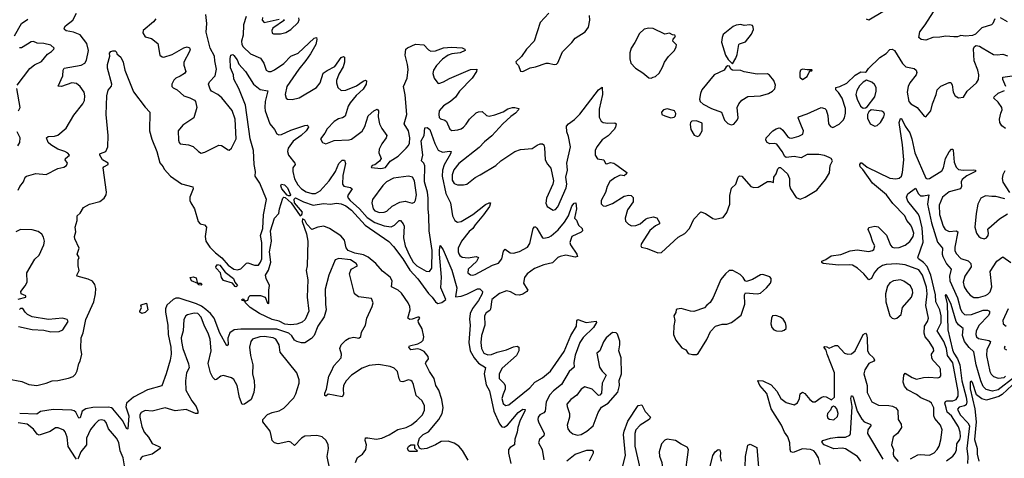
# Model space of a CAD drawing. Extents: x 1603745 to 1745082, y 385868 to 533966.
# Tile 156 of 256: x 1616477 to 1624927, y 463410 to 467179. Entities that reach past the tile are written whole.
import ezdxf

# ---------------------------------------------------------------- set-up
doc = ezdxf.new("R2010")
doc.units = 0

msp = doc.modelspace()

# ---------------------------------------------------------------- linework, layer by layer
at = {"layer": '0CON20XD'}
for points in [[(1616863.3, 466045), (1616805, 466066.5), (1616744.3, 466105), (1616722.2, 466125), (1616707.5, 466165), (1616722.5, 466175), (1616775, 466176.7), (1616804.5, 466185.5), (1616874.6, 466245.4), (1616942.2, 466357.8), (1617018.9, 466455), (1617033.6, 466485), (1617035.4, 466525), (1617029.6, 466555), (1616995, 466605.6), (1616965, 466631.2), (1616925.3, 466635.3), (1616834.4, 466604.4), (1616806.7, 466606.7), (1616846.2, 466695), (1616848.9, 466745), (1616857.5, 466762.5), (1617005, 466788.9), (1617036.1, 466803.9), (1617050.2, 466829.8), (1617067.5, 466915), (1617052.8, 466972.8), (1616995, 467048.9), (1616938.3, 467071.7), (1616875, 467083.9), (1616860.8, 467095), (1616858.6, 467105), (1616870.8, 467125), (1616933.1, 467175), (1616964.2, 467235)], [(1617646, 467185), (1617625, 467160), (1617536, 467085), (1617532.5, 467065), (1617555, 467032), (1617607, 467017), (1617663, 466973), (1617680, 466875), (1617699.5, 466859.5), (1617715, 466858), (1617785, 466880.6), (1617885, 466938.1), (1617915, 466944.2), (1617935, 466937.5), (1617939.2, 466925), (1617934.2, 466905), (1617885.5, 466814.5), (1617885, 466787.5), (1617904, 466735), (1617892, 466715), (1617853.8, 466693.8), (1617816.2, 466675), (1617800.9, 466659.1), (1617781.2, 466625), (1617781.2, 466605), (1617792.7, 466592.7), (1617828.8, 466575), (1617884.5, 466524.5), (1617937.6, 466507.6), (1617976.4, 466486.4), (1617985.8, 466475), (1617997.8, 466425), (1617972.5, 466335), (1617877.2, 466272.8), (1617836.2, 466225), (1617840.8, 466145), (1617844.2, 466124.2), (1617852.9, 466112.9), (1617924.3, 466104.3), (1617965, 466090), (1618011.2, 466045), (1618035, 466032.9), (1618065, 466039.4), (1618185, 466101.9), (1618208.3, 466098.3), (1618265, 466060), (1618275, 466057.5), (1618295.9, 466074.1), (1618334.4, 466155), (1618325.3, 466325.3), (1618299.5, 466399.5), (1618211.7, 466508.3), (1618177.4, 466537.4), (1618123.7, 466563.7), (1618111.8, 466581.8), (1618098.6, 466625), (1618106, 466645), (1618155, 466697.5), (1618166.9, 466755), (1618151.5, 466825), (1618149.1, 466865), (1618111.9, 466935), (1618077.3, 467072.7), (1618083.3, 467146.7), (1618073.9, 467223.9)], [(1621017.5, 467235), (1620944.6, 467155.4), (1620892.5, 466995), (1620826, 466925), (1620785, 466863.8), (1620735, 466817.5), (1620736.7, 466805), (1620757.5, 466785), (1620775, 466737.5), (1620795, 466732.5), (1620857.5, 466765), (1620905, 466774.5), (1620995, 466805.5), (1621016.2, 466806.2), (1621065, 466792.5), (1621084.2, 466795.8), (1621095, 466806.7), (1621135, 466902), (1621215, 466984), (1621245, 467020.8), (1621330, 467075), (1621357.5, 467115), (1621370, 467175), (1621367.1, 467215)], [(1623885, 467245.6), (1623765, 467173.8), (1623745, 467183.3)], [(1624846, 467185), (1624827.5, 467145), (1624816, 467135), (1624735, 467108.1), (1624678.8, 467055), (1624655, 467044.2), (1624595, 467037.5), (1624555, 467044), (1624525, 467032.5), (1624495, 467030), (1624425, 467038.1), (1624375, 467027.1), (1624312.5, 467025), (1624255, 467004), (1624215, 467008), (1624193.8, 467025), (1624202, 467075), (1624248.1, 467135), (1624318.6, 467245)], [(1616431.1, 467038.9), (1616491.9, 467145), (1616546.7, 467183.3)], [(1618419.3, 467205), (1618399, 467135), (1618394.2, 467045.8), (1618380.7, 466995), (1618384.3, 466965), (1618394.1, 466945), (1618458.6, 466885), (1618545, 466849.4), (1618573.1, 466805), (1618592, 466745), (1618613.4, 466733.4), (1618634.4, 466734.4), (1618665, 466747.5), (1618745, 466803.3), (1618803.1, 466865), (1618867.5, 466892.5), (1619005, 467020), (1619025, 467026.2), (1619028.1, 467008.1), (1619018.5, 466965), (1618973.8, 466885), (1618933, 466827), (1618872.9, 466755), (1618770.8, 466605), (1618754.3, 466535), (1618763.8, 466505), (1618775, 466496.2), (1618815, 466494), (1618875, 466506.2), (1619025, 466596), (1619054.4, 466635), (1619081.9, 466718.1), (1619115, 466743.1), (1619182.8, 466777.2), (1619235, 466853.3), (1619255, 466862.5), (1619265.8, 466855.8), (1619265, 466812.5), (1619253.1, 466775), (1619215, 466710), (1619196, 466655), (1619195.3, 466635), (1619206.4, 466595), (1619235, 466569.6), (1619275, 466571.8), (1619368.6, 466611.4), (1619425, 466650.8), (1619445, 466658), (1619453.6, 466653.6), (1619451.1, 466625), (1619425, 466582.5), (1619363.8, 466526.2), (1619311.8, 466465), (1619296, 466435), (1619269.1, 466350.9), (1619246.7, 466336.7), (1619212, 466328), (1619176.2, 466305), (1619115, 466241.2), (1619095, 466203.8), (1619057.5, 466155), (1619076.7, 466125), (1619102.9, 466112.9), (1619175, 466139.5), (1619305, 466146.4), (1619325, 466152.2), (1619415, 466220), (1619440.2, 466259.8), (1619466.9, 466353.1), (1619515, 466395.6), (1619545, 466411.2), (1619555.7, 466395.7), (1619552.9, 466345), (1619563.9, 466285), (1619585, 466242.9), (1619627.1, 466185), (1619623.1, 466165), (1619585, 466112), (1619563.3, 466065), (1619558.6, 466035), (1619578, 465985), (1619565, 465963.8), (1619525, 465932.5), (1619502.5, 465925), (1619492.5, 465915), (1619495, 465910), (1619575, 465900), (1619615, 465910), (1619657.4, 465962.6), (1619725, 466007.1), (1619795, 466074.4), (1619815, 466098.6), (1619822.3, 466117.7), (1619826, 466164), (1619815, 466223.8), (1619776.4, 466285), (1619799.3, 466365), (1619786.4, 466533.6), (1619770, 466605), (1619801.8, 466675), (1619810.4, 466749.6), (1619806.2, 466795), (1619785.4, 466874.6), (1619791.5, 466925), (1619805, 466936.4), (1619875, 466967.2), (1619945, 466961.8), (1619985, 466920.5), (1620005, 466909.2), (1620045, 466911.5), (1620115, 466936.8), (1620183.7, 466943.7), (1620275, 466937.5), (1620296.7, 466925), (1620298.8, 466915), (1620257.5, 466895), (1620185, 466885.9), (1620155, 466875.3), (1620105, 466838.2), (1620054.7, 466785), (1620027.2, 466745), (1620021.8, 466715), (1620035, 466677.1), (1620064.6, 466634.6), (1620075, 466631.9), (1620115, 466643.6), (1620165, 466672.5), (1620345, 466750.6), (1620400, 466755), (1620396, 466735), (1620360, 466675), (1620252.1, 466565), (1620216.7, 466513.3), (1620174, 466476), (1620115, 466438.9), (1620078.2, 466395), (1620072.7, 466365), (1620077.2, 466337.2), (1620087.3, 466327.3), (1620126.2, 466316.2), (1620140.8, 466305), (1620167.3, 466237.3), (1620185, 466228), (1620237.5, 466232.5), (1620265, 466240), (1620285, 466254), (1620310, 466280), (1620336.4, 466323.6), (1620395, 466377.1), (1620415, 466388.1), (1620445, 466389.2), (1620483.8, 466355), (1620505, 466349.4), (1620555, 466360.9), (1620625, 466387.8), (1620665, 466411.5), (1620705, 466422.9), (1620725, 466424.2), (1620760, 466415), (1620758.8, 466405), (1620731.4, 466375), (1620692.2, 466347.7), (1620624.8, 466285.2), (1620527.8, 466182.2), (1620465, 466130.8), (1620418.9, 466081.1), (1620245, 465942.9), (1620201.8, 465888.2), (1620187.3, 465845), (1620188.9, 465798.9), (1620205, 465772.2), (1620235, 465758.9), (1620285, 465758.6), (1620314.3, 465765.7), (1620385, 465821.9), (1620428, 465845), (1620563.1, 465926.9), (1620605, 465967.1), (1620725, 466046.5), (1620775, 466064.4), (1620875, 466073.1), (1620918.3, 466101.7), (1620945, 466112.5), (1620965, 466112), (1620975.8, 466105), (1620981.7, 466081.7), (1620986.9, 465975), (1621007, 465937), (1621035, 465903.8), (1621059.2, 465795), (1621052.2, 465765), (1620998.2, 465645), (1620992.1, 465602.1), (1621005, 465574.2), (1621055, 465541.2), (1621075, 465547.5), (1621095, 465572), (1621166.9, 465735), (1621172, 465765), (1621165.4, 465825), (1621179.2, 465885), (1621175, 465916.7), (1621172.5, 465945), (1621203.3, 466085), (1621187.5, 466175), (1621174, 466215), (1621171.2, 466265), (1621185.6, 466284.4), (1621239.1, 466320.9), (1621285, 466368), (1621445, 466576.7), (1621475, 466600), (1621478.9, 466535), (1621449.8, 466410.2), (1621450.5, 466340.5), (1621468.3, 466308.3), (1621485, 466294.5), (1621525, 466290), (1621583.8, 466293.8), (1621596.7, 466285), (1621590.8, 466255), (1621578.6, 466235), (1621528.3, 466181.7), (1621475, 466145.7), (1621430, 466085), (1621417.1, 466055), (1621414.4, 466015), (1621435, 465982.5), (1621491.2, 465975), (1621505, 465943.3), (1621515, 465940.8), (1621548.7, 465951.3), (1621575, 465946.9), (1621593.8, 465935), (1621676.7, 465875), (1621686.2, 465865), (1621686, 465855), (1621665, 465836.2), (1621635, 465844), (1621625, 465840), (1621585, 465820.9), (1621540.9, 465789.1), (1621518.1, 465745), (1621505.8, 465695), (1621466, 465625), (1621466.1, 465596.1), (1621485, 465580), (1621505, 465577.1), (1621565, 465600), (1621665, 465662.9), (1621705, 465672.5), (1621725, 465668.6), (1621742.1, 465652.1), (1621743.3, 465615), (1621693.5, 465545), (1621671.9, 465475), (1621677.1, 465447.1), (1621701.4, 465421.4), (1621727.6, 465407.6), (1621765, 465410.5), (1621801.2, 465425), (1621846.7, 465465), (1621865, 465474), (1621915, 465484), (1621945.7, 465475.7), (1621967.7, 465437.7), (1621967.5, 465425), (1621935, 465408.8), (1621885, 465368), (1621814.2, 465255), (1621808.8, 465235), (1621813.8, 465223.8), (1621862.7, 465212.7), (1621955, 465175.8), (1621985, 465178.8), (1622128.3, 465311.7), (1622185, 465343.3), (1622225.9, 465384.1), (1622262, 465465), (1622322.5, 465527.5), (1622362.5, 465515), (1622425, 465471.2), (1622445, 465463.8), (1622515, 465480), (1622546.8, 465523.2), (1622570.6, 465595), (1622571.7, 465668.3), (1622585, 465730), (1622622.5, 465765), (1622643.8, 465825), (1622655, 465836.7), (1622675, 465833.3), (1622752.5, 465745), (1622778.3, 465738.3), (1622815, 465740), (1622895, 465788.8), (1622919.3, 465789.3), (1622945, 465780), (1622950, 465825), (1622970, 465855), (1622983.9, 465896.1), (1622995, 465907.5), (1623005, 465907.5), (1623066.2, 465855), (1623082.5, 465815), (1623084.4, 465755)], [(1618562, 467198), (1618558.6, 467175), (1618575, 467155.8), (1618705, 467182)], [(1618741.7, 467181.7), (1618750, 467175), (1618648.8, 467105), (1618640, 467085), (1618645, 467062.5), (1618656.4, 467056.4), (1618715, 467055.8), (1618762.2, 467067.8), (1618805, 467094.3), (1618865.7, 467155), (1618876.4, 467176.4), (1618873.6, 467193.6)], [(1622595, 466800), (1622623.3, 466846.7), (1622635, 466880), (1622647.5, 466965), (1622655, 466972.5), (1622705, 466988.8), (1622758.8, 467055), (1622773.3, 467095), (1622772.5, 467115), (1622765, 467127.5), (1622744.2, 467134.2), (1622695, 467129.4), (1622665, 467136.8), (1622625, 467131.8), (1622600.2, 467119.8), (1622515, 467051.2), (1622504.4, 467025), (1622500.8, 466985), (1622534, 466875), (1622557, 466837), (1622595, 466800)], [(1624955, 467159.5), (1624895, 467194.3)], [(1621895, 466676.2), (1621915, 466684), (1621935, 466691.2), (1621965, 466720), (1621995, 466770), (1622011.2, 466815), (1622045, 466861.2), (1622095.5, 466914.5), (1622112, 466945), (1622113.6, 466963.6), (1622083.3, 466995), (1622085, 467010), (1622106.4, 467033.6), (1622100, 467045), (1622078.3, 467048.3), (1622055, 467062.5), (1622015, 467053.3), (1621915, 467102), (1621875, 467106.9), (1621835, 467098.6), (1621795, 467059.2), (1621757.4, 466982.6), (1621724.4, 466935), (1621712.9, 466895), (1621712.7, 466842.7), (1621722, 466805), (1621763, 466763), (1621825, 466721.4), (1621875, 466678.8), (1621895, 466676.2)], [(1616454.4, 466615), (1616565, 466759.2), (1616605, 466790.6), (1616665, 466820), (1616715, 466882.5), (1616750.8, 466905), (1616771.2, 466925), (1616773.8, 466935), (1616745, 466961.1), (1616685, 466974.6), (1616628.2, 466978.2), (1616595, 466990), (1616575, 466987.5), (1616542.8, 466967.2), (1616491.7, 466938.3), (1616475, 466935.6)], [(1616372, 464092), (1616495, 464069.6), (1616554.2, 464045.8), (1616625, 464037.1), (1616705, 464056.9), (1616755, 464077.3), (1616805, 464080), (1616895, 464100), (1616935, 464114.7), (1616956.1, 464133.9), (1616969.1, 464160.9), (1616984.6, 464225.4), (1616996.2, 464245), (1617011.6, 464305), (1617000.8, 464355), (1617003.1, 464445), (1617022.3, 464487.7), (1617043.5, 464603.5), (1617112.3, 464755), (1617128.4, 464825), (1617130, 464870), (1617122.9, 464905), (1617102.1, 464932.1), (1617065, 464949.6), (1616968.8, 464975), (1616968, 464985), (1616986.7, 465025), (1616978.8, 465065), (1616980, 465115), (1616986.7, 465135), (1616970, 465165), (1616988, 465215), (1616949.1, 465295), (1616947.5, 465315), (1616958.6, 465355), (1616954.2, 465395), (1616970.6, 465455), (1616971.4, 465495), (1616995, 465516.7), (1617025.6, 465564.4), (1617076.8, 465593.2), (1617165, 465615.7), (1617202, 465645), (1617219.2, 465675), (1617221.7, 465698.3), (1617192.5, 465905), (1617198.8, 465915), (1617236.2, 465935), (1617236.2, 465945), (1617187.5, 465975), (1617164, 466015), (1617163.3, 466025), (1617170.3, 466029.7), (1617215, 466047.5), (1617234.5, 466085.5), (1617236.5, 466185), (1617218, 466365), (1617225.8, 466525), (1617236.1, 466573.9), (1617263.6, 466606.4), (1617268.8, 466625), (1617231.7, 466761.7), (1617230, 466795), (1617250, 466865), (1617248.3, 466891.7), (1617260, 466905), (1617275, 466910), (1617295, 466910), (1617308.3, 466898.3), (1617310, 466885), (1617345, 466857.5), (1617365.6, 466815), (1617378.8, 466745), (1617455, 466557.5), (1617555, 466426.2), (1617593.3, 466385), (1617590, 466225), (1617611.2, 466151.2), (1617652.5, 466047.5), (1617679.9, 465949.9), (1617708.8, 465915), (1617717.5, 465895), (1617772.5, 465835), (1617865, 465767.8), (1617964.1, 465744.1), (1617966, 465725), (1617937.1, 465655), (1617938.1, 465625), (1617944.3, 465605), (1617976.9, 465555), (1618007.5, 465445), (1618025, 465426), (1618063.3, 465415), (1618078.8, 465395), (1618067.5, 465315), (1618075, 465276.7), (1618108, 465225), (1618157.1, 465175), (1618212.2, 465132.2), (1618265, 465070.8), (1618313.5, 465035), (1618345, 465030.6), (1618375, 465038.7), (1618424.2, 465085.8), (1618435, 465089.2), (1618491.1, 465071.1), (1618525, 465071.1), (1618544.1, 465095), (1618554.3, 465125), (1618554.5, 465214.5), (1618555.9, 465265), (1618544.3, 465325), (1618562.4, 465385), (1618568.4, 465501.6), (1618596.1, 465635), (1618537.1, 465775), (1618499.2, 465835), (1618501.5, 465875), (1618490, 465935), (1618483, 466055), (1618455.6, 466155.6), (1618413.5, 466445), (1618356.6, 466586.6), (1618315, 466666.7), (1618311.9, 466705), (1618286.2, 466765), (1618283.3, 466845), (1618290, 466875), (1618305, 466878.8), (1618315, 466871.2), (1618342.9, 466835), (1618357.9, 466797.9), (1618415, 466734.2), (1618484.4, 466624.4), (1618540.3, 466580.3), (1618606.9, 466566.9), (1618584.7, 466475), (1618579.5, 466425), (1618582.8, 466395), (1618623.9, 466285), (1618664.5, 466235), (1618685, 466197.1), (1618700.6, 466190.6), (1618725, 466191.5), (1618805, 466228.2), (1618925, 466268.9), (1618945, 466271.2), (1618953.3, 466265), (1618954.2, 466255), (1618936.2, 466225), (1618892.7, 466185), (1618824.5, 466135.5), (1618781.2, 466075), (1618775.9, 466045), (1618782.5, 466015), (1618839.1, 465945), (1618840.5, 465935), (1618822.3, 465905), (1618820.3, 465875), (1618835, 465812.9), (1618865, 465759.4), (1618895, 465726.5), (1618935, 465700), (1618985, 465684.6), (1619014.6, 465684.6), (1619055, 465708.2), (1619134.1, 465795), (1619186.8, 465875), (1619215, 465942.5), (1619245, 465971.2), (1619263.3, 465973.3), (1619274.1, 465944.1), (1619250.6, 465839.4), (1619246, 465766), (1619258.3, 465748.3), (1619316.3, 465736.3), (1619329.2, 465725), (1619291.5, 465665), (1619296.7, 465645), (1619311.8, 465625), (1619392.5, 465552.5), (1619458.1, 465478.1), (1619525, 465436.8), (1619605, 465407.9), (1619665, 465399.3), (1619695, 465413.2), (1619735, 465454.5), (1619745.6, 465455)], [(1623084.4, 465755), (1623093.5, 465725), (1623140.7, 465650.7), (1623175, 465636.9), (1623216.9, 465653.1), (1623317.1, 465715), (1623393.5, 465806.5), (1623427.5, 465862.5), (1623433.3, 465925), (1623454, 465965), (1623441.2, 465985), (1623423.8, 465995), (1623385, 466011.1), (1623335, 466019.5), (1623235, 466020), (1623185, 465993.3), (1623125, 466004.4), (1623055, 465993.8), (1623042.7, 466002.7), (1623020.8, 466045), (1622975, 466108.8), (1622955, 466116.2), (1622915, 466111.2), (1622893.3, 466125), (1622880, 466145), (1622883.3, 466165), (1622940, 466225), (1622968.8, 466241.2), (1622995, 466249.2), (1623005, 466246), (1623025, 466229.2), (1623066, 466176), (1623085, 466163.6), (1623105, 466161.2), (1623165, 466177.8), (1623197.5, 466195), (1623204.4, 466225), (1623185.6, 466265), (1623156.7, 466335), (1623160, 466345), (1623235, 466368.6), (1623355, 466424.2), (1623387.5, 466415), (1623398.8, 466405), (1623411.9, 466355), (1623419.2, 466285), (1623435, 466261.2), (1623455, 466253.8), (1623510.2, 466279.8), (1623544, 466315), (1623554.4, 466335.6), (1623564.4, 466375), (1623563.6, 466415), (1623534.4, 466505), (1623503.1, 466553.1), (1623480, 466575), (1623480, 466595), (1623515, 466603.8), (1623575, 466634), (1623647.7, 466702.3), (1623695, 466730), (1623735, 466728.8), (1623745, 466733.8), (1623762, 466758), (1623857.5, 466855), (1623913, 466887), (1623945, 466922), (1623965, 466925.7), (1623984.5, 466914.5), (1624053.4, 466803.4), (1624082.9, 466775), (1624155, 466760), (1624170.6, 466745), (1624176.9, 466725), (1624169.4, 466705), (1624115.4, 466635), (1624103.3, 466605), (1624094.7, 466554.7), (1624108.1, 466475), (1624126, 466455), (1624178, 466425), (1624240.5, 466350.5), (1624255, 466343.8), (1624295.8, 466395), (1624311.4, 466455), (1624342.2, 466535), (1624350, 466575), (1624382.4, 466607.6), (1624455, 466638), (1624468.3, 466638.3), (1624479.1, 466619.1), (1624487.1, 466555), (1624505, 466523.8), (1624535, 466506), (1624575.6, 466514.4), (1624608.9, 466565), (1624688.9, 466635), (1624706.5, 466665), (1624708.8, 466705), (1624699.6, 466745), (1624668.5, 466825), (1624662.5, 466927.5), (1624672.2, 466947.8), (1624685, 466955.6), (1624715, 466950.9), (1624738.3, 466938.3), (1624835, 466880.3), (1624865, 466876), (1624915, 466882.1), (1624955, 466869.5)], [(1622584.2, 466275.8), (1622605, 466281.4), (1622635.4, 466314.6), (1622644.4, 466335), (1622635.5, 466425), (1622649.5, 466455), (1622675, 466488.1), (1622725, 466517.8), (1622835, 466525.6), (1622902.5, 466545), (1622938.8, 466565), (1622956.4, 466583.6), (1622962.9, 466615), (1622948, 466655), (1622911.2, 466701.2), (1622895, 466712.5), (1622805, 466711.1), (1622695, 466730.8), (1622665, 466742.5), (1622595, 466746.2), (1622580, 466755), (1622568.3, 466778.3), (1622555, 466782.5), (1622540, 466775), (1622523.6, 466746.4), (1622436.1, 466703.9), (1622332.5, 466575), (1622319.2, 466545), (1622310, 466495), (1622316.7, 466475), (1622343, 466453), (1622415, 466414.4), (1622501.2, 466385), (1622525.3, 466315.3), (1622555, 466286.7), (1622584.2, 466275.8)], [(1623195, 466663.8), (1623235, 466690), (1623252.5, 466727.5), (1623261.7, 466738.3), (1623275, 466740), (1623278.3, 466748.3), (1623235, 466746.7), (1623195, 466754.2), (1623179.2, 466745), (1623171.9, 466725), (1623172, 466685), (1623195, 466663.8)], [(1623715, 466420), (1623735, 466421.2), (1623749.2, 466430.8), (1623815.5, 466515), (1623828.5, 466565), (1623826.3, 466596.3), (1623812.4, 466622.4), (1623790.9, 466640.9), (1623745, 466660), (1623715, 466641.2), (1623685, 466610), (1623660.2, 466569.8), (1623653.1, 466536.9), (1623663.1, 466495), (1623693.1, 466435), (1623715, 466420)], [(1624939.2, 466605), (1624914.2, 466665), (1624914.2, 466685.8), (1625035, 466702.2)], [(1616466, 466395), (1616480, 466425), (1616452.4, 466587.6)], [(1624938.8, 466245), (1624907.3, 466267.3), (1624890, 466295), (1624886.9, 466325), (1624898.6, 466375), (1624908, 466405), (1624905.6, 466425.6), (1624875, 466470.8), (1624836.7, 466505), (1624838.8, 466515), (1624875, 466548.6), (1624929.7, 466570.3)], [(1622065, 466336.7), (1622095, 466342.5), (1622106.4, 466353.6), (1622107, 466373), (1622096.7, 466395), (1622088.8, 466398.8), (1622033.6, 466413.6), (1622003.3, 466405), (1621986.2, 466385), (1621987.5, 466365), (1622015, 466352), (1622065, 466336.7)], [(1623815, 466264.4), (1623835, 466270.6), (1623864.4, 466295), (1623892.2, 466345), (1623898.3, 466368.3), (1623892.5, 466382.5), (1623875, 466391.9), (1623785, 466404), (1623763.1, 466386.9), (1623753.5, 466365), (1623751.9, 466331.9), (1623776.9, 466285), (1623815, 466264.4)], [(1622295, 466174), (1622311.2, 466185), (1622333.3, 466225), (1622335, 466290), (1622285, 466308.8), (1622245, 466306.7), (1622234.1, 466295.9), (1622230.5, 466279.5), (1622237.5, 466235), (1622265, 466186.2), (1622295, 466174)], [(1623779.4, 465329.4), (1623759.2, 465375), (1623765, 465393.3), (1623815, 465404.2), (1623845, 465398), (1623916.9, 465326.9), (1623951.2, 465241.2), (1623965, 465225.5), (1623985, 465217.7), (1624025, 465222.4), (1624075, 465243.1), (1624116.2, 465273.8), (1624146.4, 465315), (1624150, 465345), (1624137.7, 465387.7), (1624124.3, 465414.2), (1624090, 465455), (1624073.3, 465495), (1623970.8, 465600.8), (1623915, 465675.3), (1623795, 465774.1), (1623712.6, 465892.6), (1623690, 465915), (1623687.5, 465935), (1623695, 465950), (1623705, 465950), (1623751.5, 465911.5), (1623945, 465818.1), (1623995, 465810.4), (1624025, 465817.3), (1624043.5, 465835), (1624052.7, 465865), (1624064.1, 465975), (1624054.5, 466104.5), (1624025.7, 466295), (1624035, 466331.2), (1624045, 466330), (1624076.2, 466265), (1624117.1, 466207.1), (1624134.3, 466155), (1624158.8, 466035), (1624255, 465817.5), (1624265, 465811.9), (1624285, 465814.5), (1624390.1, 465879.9), (1624404.2, 465905.8), (1624423.3, 465985), (1624455, 466042.5), (1624475, 466065.8), (1624485, 466066.2), (1624487.4, 466057.4), (1624498.2, 465955), (1624515, 465911.9), (1624535, 465891.5), (1624575.3, 465885.3), (1624665, 465890), (1624678.8, 465885), (1624681.2, 465875), (1624605, 465837.1), (1624566.2, 465805), (1624557.7, 465785), (1624559.6, 465745), (1624550.6, 465725), (1624455, 465701.1), (1624396.7, 465653.3), (1624367.3, 465585), (1624370.5, 465505), (1624401.6, 465405), (1624420, 465375), (1624455, 465359.1), (1624514.6, 465364.6), (1624527.1, 465357.1), (1624502, 465225), (1624503.2, 465195), (1624515, 465170.6), (1624555, 465126.5), (1624617, 465107), (1624641.1, 465085), (1624642.2, 465055), (1624589.5, 464975), (1624575.5, 464925), (1624583.8, 464885), (1624605, 464847.5), (1624635, 464811.4), (1624665, 464792.9), (1624705, 464791.5), (1624765, 464809.5), (1624785, 464820), (1624805, 464842), (1624820.6, 464885), (1624806, 465015), (1624862, 465105), (1624915, 465140.8), (1624982.9, 465092.9)], [(1616460, 466095), (1616477.5, 466125), (1616480.8, 466165), (1616454.5, 466214.5)], [(1619745.6, 465455), (1619768.4, 465425), (1619775.8, 465405), (1619770, 465305), (1619786.1, 465235), (1619818.1, 465158.1), (1619852.7, 465095), (1619885, 465063.3), (1619965, 465017.7), (1619995, 465015.6), (1620015.2, 465044.8), (1620018, 465195), (1619990.4, 465365), (1619989.6, 465495), (1619981.3, 465555), (1619983.4, 465645), (1619975.6, 465695.6), (1619950, 465785), (1619953.7, 465923.7), (1619945.2, 465945.2), (1619926.6, 465966.6), (1619936.5, 466015), (1619927.3, 466085), (1619921.4, 466138.6), (1619947.5, 466185), (1619955, 466250), (1619975, 466253.8), (1619995.6, 466235), (1620040, 466115), (1620069.1, 466059.1), (1620105, 466039.6), (1620165, 466048.1), (1620178.8, 466045), (1620174.2, 466025), (1620118.8, 465931.2), (1620106.3, 465885), (1620103.4, 465835), (1620134.8, 465685), (1620174.7, 465605), (1620190.4, 465495), (1620211.1, 465455), (1620235, 465440), (1620265, 465446.2), (1620365.2, 465504.8), (1620475, 465590.6), (1620506.4, 465606.4), (1620517.5, 465605), (1620507.9, 465575), (1620458.2, 465501.8), (1620385.4, 465415), (1620366.2, 465383.8), (1620335, 465358.8), (1620269.3, 465275), (1620240.7, 465215), (1620239.3, 465185), (1620245, 465167.5), (1620255, 465151.8), (1620275, 465138.5), (1620325, 465134.1), (1620394.4, 465144.4), (1620415.7, 465135.7), (1620398.8, 465101.2), (1620326.7, 465035), (1620323.3, 465005), (1620345, 464985.8), (1620365, 464983.5), (1620385, 464989.5), (1620535, 465070.9), (1620585, 465087.5), (1620613.6, 465125), (1620630, 465190), (1620644.1, 465205.9), (1620686.4, 465176.4), (1620715, 465172.2), (1620765, 465186.2), (1620835.5, 465225), (1620855.4, 465255), (1620883.1, 465385), (1620895, 465400), (1620905, 465399.2), (1620915, 465388), (1620955, 465318.6), (1620964.8, 465304.8), (1620975, 465301.2), (1621018.3, 465311.7), (1621038.3, 465321.7), (1621097, 465373), (1621151.5, 465438.5), (1621187.2, 465492.7), (1621215, 465577.5), (1621235, 465603.3), (1621250, 465605), (1621256.4, 465555), (1621238.8, 465475), (1621255, 465456.7), (1621272.7, 465412.7), (1621304, 465385), (1621306, 465365), (1621296.4, 465353.6), (1621215, 465317.1), (1621199.1, 465265), (1621204.7, 465244.7), (1621257.1, 465165), (1621263.8, 465145), (1621245, 465138.1), (1621165, 465154.7), (1621115, 465145.3), (1621095.3, 465134.7), (1621049.3, 465090.7), (1620975, 465073.4), (1620895, 465041.1), (1620832.7, 464995), (1620808, 464965), (1620801.4, 464915), (1620833.3, 464865), (1620836.7, 464855), (1620828.8, 464845), (1620795, 464821.2), (1620765, 464811.5), (1620735, 464814), (1620689.6, 464839.6), (1620655, 464849.1), (1620595, 464826), (1620529.2, 464775), (1620518.8, 464691.2), (1620510.5, 464679.5), (1620479.1, 464660.9), (1620466.2, 464633.8), (1620468, 464555), (1620440, 464465), (1620434.7, 464405), (1620438.9, 464355), (1620461.1, 464315), (1620495, 464300.4), (1620525, 464302.5), (1620575, 464321.8), (1620655, 464341.1), (1620715, 464367.3), (1620745, 464374.5), (1620760.9, 464365), (1620759.7, 464335), (1620739.4, 464295), (1620616.4, 464185), (1620593.1, 464135), (1620593.1, 464095), (1620631.9, 464055), (1620642.7, 464035), (1620642.9, 464005), (1620627.6, 463962.4), (1620615.5, 463925), (1620625, 463882.5), (1620645, 463865.6), (1620675, 463870), (1620855.2, 464014.8), (1620896.9, 464065), (1620965, 464103.3), (1621031.3, 464158.7), (1621151, 464329), (1621207.3, 464465), (1621256, 464545), (1621258.3, 464591.7), (1621268.3, 464601.7), (1621338.3, 464578.3), (1621425, 464590), (1621426.2, 464576.2), (1621402.5, 464535), (1621311.8, 464448.3), (1621283.2, 464406.8), (1621242.8, 464297.2), (1621234, 464235), (1621236.4, 464193.6), (1621193.4, 464156.6), (1621125.5, 464045), (1621058.6, 463991.4), (1621027.6, 463955), (1620994.7, 463895), (1620985.3, 463814.7), (1620975, 463802.2), (1620941.4, 463785), (1620926.5, 463765), (1620923.8, 463745), (1620929.1, 463725), (1620979.4, 463625), (1620974.3, 463605), (1620938.1, 463571.9), (1620930.8, 463545), (1620960, 463485), (1620975, 463396.7)], [(1616464.2, 465715), (1616478.8, 465745), (1616510, 465785), (1616524, 465825), (1616536.7, 465835), (1616615, 465858.6), (1616705, 465850), (1616805, 465899.2), (1616855, 465910.8), (1616880, 465925), (1616886.2, 465945), (1616868, 465975), (1616870, 465985), (1616903.3, 466015), (1616891.4, 466031.4), (1616863.3, 466045)], [(1624931, 465879), (1624913.3, 465845), (1624908.1, 465815), (1624913.3, 465783.3), (1624970.6, 465695)], [(1619565, 465522), (1619605, 465523.8), (1619626.6, 465533.4), (1619675, 465577.5), (1619738.8, 465611.2), (1619785, 465619.2), (1619845, 465603.3), (1619865, 465610), (1619875, 465627.5), (1619881.5, 465675), (1619865.3, 465795.3), (1619849.2, 465825), (1619815, 465833.6), (1619685, 465816.9), (1619625, 465785.6), (1619592.2, 465755), (1619505.6, 465635), (1619498.5, 465605), (1619510.4, 465555), (1619525.3, 465535.3), (1619565, 465522)], [(1618785, 465664.3), (1618771.1, 465671.1), (1618726.5, 465725), (1618718, 465752), (1618723, 465767), (1618748.8, 465758.8), (1618775, 465734.2), (1618801.9, 465675), (1618795, 465665.8), (1618785, 465664.3)], [(1624429.7, 463390.3), (1624485, 463429.5), (1624505.8, 463454.2), (1624516.8, 463483.2), (1624521.1, 463535), (1624545, 463571.9), (1624550.5, 463595), (1624548.6, 463635), (1624535, 463680), (1624472.6, 463775), (1624438.2, 463808.2), (1624428.2, 463845), (1624417.1, 463885), (1624421.5, 463898.5), (1624435, 463905.3), (1624485, 463903.3), (1624515.4, 463915), (1624531.9, 463945), (1624530.5, 463985), (1624485, 464231.5), (1624440.8, 464295), (1624432, 464355), (1624409.3, 464415), (1624352, 464505), (1624385.6, 464575), (1624384.1, 464635), (1624372.9, 464685), (1624340.8, 464755), (1624336.4, 464815), (1624296.8, 464985), (1624265, 465059.8), (1624235, 465094), (1624190, 465125), (1624184.4, 465135), (1624232.2, 465267.8), (1624221.8, 465391.8), (1624198, 465488), (1624184.4, 465514.4), (1624100.3, 465620.3), (1624088.8, 465655), (1624098.3, 465681.7), (1624165, 465732), (1624191.6, 465681.6), (1624206.9, 465666.9), (1624235, 465664.4), (1624280, 465675), (1624268.2, 465595), (1624303.6, 465433.6), (1624355, 465268.5), (1624396.3, 465216.3), (1624395.3, 465165.3), (1624400.8, 465145), (1624431.7, 465081.7), (1624470, 465035), (1624457.7, 464975), (1624460.7, 464935), (1624525, 464789.1), (1624551.8, 464691.8), (1624565.9, 464665.9), (1624586.2, 464646.2), (1624605, 464641.9), (1624645, 464647.1), (1624745, 464682.8), (1624784.1, 464684.1), (1624801.4, 464675), (1624799.7, 464655), (1624788.9, 464635), (1624710.8, 464555), (1624686.9, 464505), (1624683.6, 464475), (1624688.9, 464455), (1624705, 464440.9), (1624793.9, 464423.9), (1624808.5, 464415), (1624804.2, 464395), (1624776.4, 464345), (1624773.1, 464293.1), (1624803.2, 464155), (1624814.3, 464134.3), (1624835, 464114.6), (1624875, 464100), (1624925, 464106), (1624937.2, 464115)], [(1620326.4, 463395), (1620277.5, 463477.5), (1620244.7, 463515), (1620205, 463540.5), (1620155, 463557.9), (1620095, 463554.7), (1620045, 463526.7), (1619972, 463495), (1619925, 463487.8), (1619907.8, 463497.8), (1619892.7, 463532.7), (1619906.9, 463583.1), (1619938.6, 463615), (1619985, 463637.1), (1620075.4, 463745), (1620102.9, 463795), (1620111.2, 463845), (1620099.2, 463915), (1620074.7, 463994.7), (1620047.1, 464037.1), (1620034.5, 464095), (1619993.3, 464155), (1619961.1, 464225), (1619961.4, 464235), (1619985.4, 464265), (1619982.3, 464285), (1619947, 464327), (1619915, 464345.8), (1619895, 464350.3), (1619835, 464341.4), (1619816, 464365), (1619822.2, 464377.8), (1619893.3, 464395), (1619925, 464410.8), (1619938.6, 464425), (1619945.6, 464454.4), (1619932, 464522), (1619898.3, 464578.3), (1619898, 464595), (1619910, 464615), (1619905, 464622.5), (1619895, 464622), (1619845.9, 464605.9), (1619824.4, 464604.4), (1619806.7, 464615), (1619827.8, 464685), (1619824.4, 464715), (1619811.9, 464745), (1619755, 464830), (1619725, 464855.3), (1619667.5, 464885), (1619672.8, 464935), (1619656.2, 464966.2), (1619589.5, 465019.5), (1619534.4, 465085), (1619468.2, 465138.2), (1619427.4, 465157.4), (1619352.5, 465172.5), (1619296.8, 465195), (1619280.1, 465220.1), (1619265.7, 465285.7), (1619232.2, 465322.2), (1619135.9, 465385.9), (1619086.3, 465403.7), (1619035, 465397.3), (1618985, 465375.7), (1618940.7, 465420.7), (1618925, 465455.5), (1618905, 465467.8), (1618901.5, 465445), (1618939.8, 465339.8), (1618950, 465275), (1618944.7, 465065), (1618936.8, 465025), (1618950.5, 464945), (1618943.2, 464795), (1618957.8, 464675), (1618927.1, 464602.9), (1618900.8, 464579.2), (1618855, 464562.3), (1618805, 464556.8), (1618751.8, 464561.8), (1618705, 464587.6), (1618643.2, 464603.2), (1618535.7, 464655), (1618455, 464706.5), (1618413.8, 464745), (1618409.3, 464759.3), (1618390, 464765), (1618382.2, 464775), (1618395, 464780.8), (1618410.5, 464760.5), (1618435, 464768.1), (1618442.5, 464797.5), (1618455, 464808.8), (1618545, 464809.2), (1618583.3, 464795), (1618605, 464742.5), (1618615, 464740), (1618614.2, 464855), (1618620, 464895), (1618590.8, 464955), (1618585.8, 464985), (1618611.8, 465028.2), (1618631.2, 465095), (1618621.6, 465185), (1618639.1, 465275), (1618630.7, 465365), (1618664, 465475), (1618702.2, 465515), (1618706.7, 465555), (1618735, 465646.7), (1618745, 465653.8), (1618755, 465652), (1618806.4, 465606.4), (1618885, 465494.5), (1618898.8, 465505), (1618902.9, 465525), (1618835.5, 465605), (1618833.3, 465636.7), (1618842.6, 465647.4), (1618913, 465613), (1618995, 465586), (1619085, 465598.8), (1619145, 465595.3), (1619195, 465601.8), (1619235, 465596.5), (1619275, 465578.5), (1619325, 465541.9), (1619443, 465413), (1619644.1, 465274.1), (1619685, 465230), (1619765, 465123.5), (1619826.2, 465026.2), (1619895, 464953.6), (1619985, 464826.1), (1620016.3, 464796.3), (1620045, 464754.7), (1620065, 464740), (1620100.8, 464749.2), (1620133.7, 464776.3), (1620091.7, 464875), (1620097, 464967), (1620078.8, 465165), (1620080.9, 465199.1), (1620085, 465240), (1620111.5, 465201.5), (1620185, 465026.2), (1620228.1, 464875), (1620217.5, 464797.5), (1620265, 464804.6), (1620315, 464821.2), (1620406.2, 464866.2), (1620426.3, 464866.3), (1620448.6, 464845), (1620445.3, 464825), (1620414.7, 464765), (1620362.9, 464697.1), (1620343.2, 464655), (1620338.4, 464605), (1620343.5, 464555), (1620330.7, 464405), (1620343.3, 464335), (1620376.5, 464275), (1620415, 464227.9), (1620475, 464191.4), (1620462.1, 464135), (1620481.3, 464041.3)], [(1624931.4, 465638.6), (1624855, 465660), (1624821.2, 465658.8), (1624765, 465664.2), (1624726, 465645), (1624699.2, 465595), (1624684.4, 465515), (1624674.5, 465395), (1624688.6, 465345), (1624709.2, 465315), (1624724.6, 465304.6), (1624755, 465297.5)], [(1624755, 465297.5), (1624775, 465304.5), (1624788.8, 465325), (1624792.5, 465345), (1624786.9, 465375), (1624793, 465387), (1624885, 465466.5), (1624955, 465510.8)], [(1616465, 464777.5), (1616530, 464795), (1616530, 464805), (1616490, 464825), (1616487.5, 464845), (1616525, 464893.3), (1616540, 464925), (1616537.1, 465005), (1616608.1, 465121.9), (1616644.4, 465155), (1616683.9, 465243.9), (1616688.9, 465275), (1616680.7, 465310.7), (1616666.3, 465336.3), (1616635, 465358.9), (1616585, 465374.5), (1616485, 465375.4), (1616444.4, 465355)], [(1624122.8, 463407.2), (1624185, 463440), (1624205, 463444.4), (1624285, 463438.5), (1624325, 463457.9), (1624352, 463485), (1624367.2, 463515), (1624381.7, 463568.3), (1624392.7, 463655), (1624379.1, 463695), (1624331.7, 463751.7), (1624323.5, 463775), (1624321.1, 463845), (1624301.8, 463885), (1624285, 463899.3), (1624210.1, 463930.1), (1624175, 463958.9), (1624095, 463998.2), (1624069.7, 464029.7), (1624059.6, 464065), (1624066, 464125), (1624075, 464141.2), (1624135, 464104.6), (1624175, 464091.8), (1624235, 464105.4), (1624278.2, 464108.2), (1624357.7, 464102.3), (1624375, 464106.7), (1624381.2, 464118.8), (1624378.6, 464175), (1624370, 464195), (1624314.2, 464254.2), (1624303.8, 464275), (1624302.9, 464305), (1624321.1, 464335), (1624320.6, 464355), (1624282.9, 464415), (1624248.8, 464455), (1624238.8, 464485), (1624243.1, 464545), (1624267.1, 464585), (1624276.2, 464615), (1624254, 464724), (1624264.8, 464825), (1624258.4, 464881.6), (1624225, 464982.9), (1624195, 465030.4), (1624075, 465073.1), (1624005, 465080.3), (1623913.5, 465076.5), (1623882.4, 465067.6), (1623840.3, 465039.7), (1623809.5, 465005), (1623786, 464955), (1623765, 464944), (1623721.4, 464995), (1623666.5, 465045), (1623625, 465070), (1623595, 465073.8), (1623505, 465068.9), (1623373.9, 465083.9), (1623361.7, 465091.7), (1623360, 465105), (1623395, 465117.5), (1623440.5, 465149.5), (1623525, 465162.5), (1623605, 465193.8), (1623665, 465202.9), (1623765, 465187.8), (1623795.5, 465194.5), (1623807.5, 465205), (1623815.8, 465235), (1623798.3, 465268.3), (1623779.4, 465329.4)], [(1619360, 463375), (1619375, 463416.7), (1619419.2, 463445), (1619446.7, 463485), (1619452.5, 463525), (1619441.4, 463565), (1619444.5, 463585.5), (1619465, 463587.8), (1619535, 463575.4), (1619585, 463582.5), (1619648.3, 463611.7), (1619721.5, 463658.5), (1619795, 463676.2), (1619838.3, 463698.3), (1619886.7, 463735), (1619935, 463784.2), (1619951.5, 463825), (1619950, 463865), (1619927.4, 463907.4), (1619880.2, 463950.2), (1619856.5, 464045), (1619845, 464069.2), (1619835, 464080), (1619815, 464085.6), (1619765, 464068.6), (1619745, 464070), (1619732.7, 464092.7), (1619718.9, 464155), (1619692, 464185), (1619655, 464199.4), (1619555, 464216.2), (1619475, 464207.1), (1619415, 464183.9), (1619325, 464125.4), (1619277.5, 464075), (1619256.9, 464035), (1619251.8, 464005), (1619255, 463960), (1619245, 463938.8), (1619125, 463962.5), (1619105, 463943.8), (1619095, 463950), (1619095, 463970), (1619110, 464005), (1619130, 464115), (1619152, 464158), (1619172.5, 464205), (1619236.7, 464275), (1619238.1, 464305), (1619224.4, 464355), (1619235.7, 464385), (1619275.8, 464425), (1619305, 464442.9), (1619345, 464450), (1619386.1, 464443.9), (1619403.6, 464456.4), (1619411.2, 464495), (1619444, 464555), (1619455, 464613.3), (1619503.3, 464715), (1619511.4, 464745), (1619495, 464783.3), (1619385, 464798.9), (1619350.6, 464825), (1619307.1, 464995), (1619321.2, 465035), (1619376.7, 465065), (1619363.9, 465083.9), (1619315, 465115.5), (1619215, 465126), (1619184.2, 465115), (1619128.8, 464985), (1619099.6, 464865), (1619100.5, 464735), (1619107.3, 464685), (1619090, 464625), (1619036, 464545), (1619005, 464464.3), (1618980.6, 464439.4), (1618925, 464402.7), (1618895, 464402.7), (1618855, 464412.7), (1618835, 464425.5), (1618813.2, 464463.2), (1618787.9, 464485), (1618685, 464518.8), (1618375, 464519), (1618317, 464513), (1618280.6, 464489.4), (1618262.7, 464442.7), (1618266.9, 464385), (1618255, 464378), (1618195.3, 464485), (1618145.2, 464615), (1618114.3, 464655), (1618075, 464689.3)], [(1618335, 464883.3), (1618325, 464886.7), (1618303.8, 464915), (1618227.3, 464937.3), (1618207.5, 464965), (1618200.8, 465005), (1618162.9, 465045), (1618161.1, 465055), (1618173.5, 465075), (1618195, 465070), (1618240.5, 465010.5), (1618312.2, 464955), (1618322.9, 464922.9), (1618346.7, 464895), (1618335, 464883.3)], [(1622285, 464301.2), (1622298.8, 464311.2), (1622375, 464431.2), (1622405, 464500), (1622447.5, 464545), (1622505, 464563.8), (1622545.8, 464564.2), (1622585, 464576), (1622670, 464640), (1622699.2, 464735), (1622696.7, 464815), (1622705, 464832.5), (1622805, 464823.1), (1622835, 464828.1), (1622887.5, 464875), (1622919.2, 464915), (1622926.7, 464935), (1622925.6, 464955), (1622915, 464968.6), (1622855, 464988.8), (1622835, 464986.2), (1622765, 464946), (1622715, 464928.8), (1622703.3, 464935), (1622686, 464965), (1622660.9, 464990.9), (1622597.5, 465025), (1622567, 465023), (1622535, 464996.2), (1622494.2, 464945.8), (1622427.5, 464792.5), (1622401.7, 464748.3), (1622373.3, 464725), (1622355, 464703.3), (1622263, 464673), (1622235, 464673.3), (1622155, 464696.7), (1622118.3, 464691.7), (1622111.7, 464688.3), (1622107, 464663), (1622090, 464635), (1622100, 464595), (1622091.2, 464548.8), (1622088.8, 464475), (1622108.8, 464425), (1622159.3, 464359.3), (1622192.9, 464342.9), (1622215, 464311.2), (1622251.7, 464301.7), (1622285, 464301.2)], [(1618035, 464899.2), (1618015, 464901.9), (1618005, 464912.5), (1617950, 464935), (1617940, 464965), (1617965, 464968.5), (1617990.7, 464960.7), (1618001.4, 464921.4), (1618005.8, 464915.8), (1618035, 464913.8), (1618040.8, 464905), (1618035, 464899.2)], [(1623985, 464610), (1624005, 464613.8), (1624041.2, 464645), (1624054.4, 464705), (1624130.6, 464795), (1624143.5, 464833.5), (1624140.5, 464855), (1624122.9, 464892.9), (1624065, 464933.1), (1624035, 464944.4), (1623975.5, 464934.5), (1623945, 464917.5), (1623925, 464888.8), (1623907.3, 464825), (1623909.1, 464755), (1623946, 464635), (1623965, 464614.3), (1623985, 464610)], [(1618075, 464689.3), (1618037.2, 464717.2), (1617995, 464738), (1617846.4, 464786.4), (1617818.1, 464785), (1617792.8, 464775), (1617740.6, 464725), (1617728, 464695), (1617727.2, 464667.2), (1617747.2, 464555), (1617752.2, 464475), (1617774.2, 464365), (1617776.7, 464305), (1617769.6, 464255), (1617734.4, 464135), (1617697.8, 464032.2), (1617575, 463998.5), (1617455, 463936.8), (1617394.7, 463885), (1617387.1, 463852.9), (1617414.8, 463774.8), (1617406.1, 463663.9), (1617395, 463661.4), (1617361.7, 463731.7), (1617276, 463836), (1617264.5, 463845), (1617238.8, 463848.8), (1617105, 463846.9), (1617043.8, 463835), (1617013.8, 463816.2), (1616995, 463757.1), (1616985, 463755.7), (1616957.4, 463807.4), (1616945, 463817.9), (1616923.3, 463823.3), (1616765, 463831.1), (1616656.4, 463813.6), (1616625, 463790.3), (1616476.7, 463796.7)], [(1625015, 464106.6), (1624875, 463997.5), (1624825, 463987), (1624772.1, 464002.1), (1624745, 464027.3), (1624726, 464075), (1624686.7, 464215), (1624665.2, 464325.2), (1624625, 464361.8), (1624586.4, 464415), (1624568.7, 464465), (1624574.7, 464524.7), (1624535, 464556.2), (1624515.2, 464585.2), (1624472, 464732), (1624435, 464809.2), (1624425, 464818.8), (1624419.3, 464810.7), (1624436.8, 464736.8), (1624442.4, 464515), (1624483.8, 464343.8), (1624494.5, 464314.5), (1624525.8, 464265), (1624544.1, 464215), (1624563.6, 464075), (1624600.6, 463935), (1624605.5, 463894.5), (1624599.8, 463870.2), (1624585, 463860.4), (1624540.6, 463849.4), (1624526.6, 463833.4), (1624547.5, 463785), (1624615.3, 463715.3), (1624628.3, 463688.3), (1624606, 463496), (1624613.1, 463423.1), (1624612, 463365)], [(1616467, 464543), (1616585, 464516.2), (1616685, 464512), (1616745, 464495.8), (1616815, 464501.4), (1616846.2, 464513.8), (1616892.5, 464585), (1616885, 464602.5), (1616845, 464613.3), (1616725, 464602.5), (1616585, 464626.2), (1616542.5, 464645), (1616522.5, 464665), (1616505, 464697.5), (1616483, 464697), (1616475, 464690)], [(1617525, 464655.6), (1617508, 464665), (1617507.5, 464675), (1617523.3, 464705), (1617516, 464725), (1617519.7, 464730.3), (1617563.9, 464743.9), (1617577.1, 464685), (1617555, 464663.8), (1617525, 464655.6)], [(1624959.6, 464695), (1624913.3, 464595), (1624918, 464565), (1624944, 464545)], [(1619138.8, 463315), (1619117.1, 463425), (1619127.5, 463495), (1619124, 463525), (1619106.2, 463565), (1619072.5, 463595), (1619027.5, 463607.5), (1618925, 463600), (1618895, 463584.3), (1618835, 463521.2), (1618805, 463550), (1618785.7, 463555.7), (1618695, 463535.7), (1618663.2, 463543.2), (1618642.7, 463562.7), (1618635.8, 463605.8), (1618626.2, 463645), (1618565, 463723.3), (1618563.8, 463745), (1618604.3, 463785.7), (1618645, 463803.8), (1618705, 463818), (1618745, 463842.5), (1618829.1, 463930.9), (1618847.8, 463965), (1618875.6, 464055), (1618876.7, 464085), (1618854.3, 464144.3), (1618713.6, 464323.6), (1618703.1, 464385), (1618674.7, 464434.7), (1618651.2, 464445), (1618575, 464456.2), (1618537.2, 464452.8), (1618476, 464435), (1618461.1, 464415), (1618450.6, 464365), (1618456.4, 464295), (1618478.5, 464215), (1618475.5, 464135), (1618489.1, 464075), (1618492.7, 464025), (1618486.5, 463975), (1618463.2, 463916.8), (1618406.7, 463875), (1618385, 463873.8), (1618362.9, 463932.9), (1618343.6, 464035), (1618315, 464087.5), (1618293.3, 464103.3), (1618225, 464123.1), (1618203, 464117), (1618165, 464087.1), (1618155, 464085.7), (1618135, 464105.6), (1618114, 464145), (1618095.4, 464225), (1618119.2, 464335), (1618110.9, 464435), (1618095.3, 464485), (1618063.1, 464545), (1618035, 464624.3), (1618005, 464653.6), (1617975, 464656.2), (1617916.5, 464643.5), (1617902, 464635), (1617886.8, 464603.2), (1617878.8, 464505), (1617864.1, 464445.9), (1617864.7, 464415), (1617877.5, 464355), (1617925, 464221.2), (1617932.1, 464187.9), (1617907.8, 464145), (1617898.5, 464075), (1617902.7, 463995), (1617954, 463904), (1617990.5, 463855), (1618005.8, 463815), (1618006.2, 463795), (1617985, 463795.8), (1617905, 463831.2), (1617812.1, 463817.9), (1617725, 463843.1), (1617615, 463816.9), (1617555, 463821.9), (1617520.8, 463805), (1617509.4, 463785), (1617506.9, 463765), (1617526.2, 463685), (1617545.3, 463635.3), (1617581.6, 463591.6), (1617615, 463537.5), (1617666, 463515), (1617681.2, 463505), (1617682, 463495), (1617615, 463445.4), (1617532.5, 463425), (1617518, 463415), (1617510.8, 463395)], [(1623015, 464503.1), (1623038.3, 464511.7), (1623053.9, 464526.1), (1623056.2, 464545), (1623048, 464575), (1623028, 464605), (1623005, 464623.8), (1622965, 464638), (1622937.5, 464635), (1622928.8, 464615), (1622924.3, 464565), (1622932, 464535), (1622950, 464515), (1622972.5, 464505), (1623015, 464503.1)], [(1621265, 463610.6), (1621295, 463614.5), (1621345, 463643.5), (1621399.9, 463690.1), (1621440.5, 463805), (1621469.5, 463850.5), (1621528.8, 463885), (1621610.7, 463979.3), (1621624.4, 464035), (1621621.3, 464078.7), (1621641.4, 464135), (1621639.2, 464275), (1621620, 464335), (1621628.9, 464385), (1621626.8, 464416.8), (1621606.8, 464476.8), (1621595, 464487.5), (1621565, 464491.4), (1621510, 464445), (1621487.4, 464412.6), (1621456, 464335), (1621431.2, 464315), (1621453.3, 464195), (1621475, 464158), (1621511.2, 464125), (1621475.7, 464055), (1621469.4, 463970.6), (1621455.8, 463954.2), (1621445, 463951.2), (1621389.2, 464005), (1621326.4, 464023.6), (1621295, 464005.5), (1621257.1, 463952.9), (1621205.8, 463915), (1621172.9, 463875), (1621174.2, 463855), (1621195.4, 463795), (1621195.3, 463764.7), (1621175.9, 463695.9), (1621182.5, 463665), (1621196, 463645), (1621225, 463620.8), (1621265, 463610.6)], [(1623346.2, 463356.2), (1623332.1, 463415), (1623307.7, 463457.7), (1623291.5, 463475), (1623265, 463486.6), (1623195, 463493.2), (1623115, 463460), (1623096.2, 463466.2), (1623088.8, 463485), (1623085.4, 463545), (1623068, 463595), (1623041.8, 463635), (1623015.9, 463695), (1622925.3, 463835), (1622887.7, 463967.7), (1622830, 464035), (1622812.5, 464075), (1622815, 464080), (1622855, 464075.6), (1622925, 464042.2), (1622975, 463987.5), (1623009.1, 463925), (1623055, 463888.9), (1623125, 463870.8), (1623152.2, 463887.8), (1623169.4, 463925), (1623175.7, 463964.3), (1623195, 463978), (1623215, 463968.6), (1623256.9, 463915), (1623285, 463894.4), (1623305, 463897.1), (1623355, 463934.3), (1623375, 463941.4), (1623398.8, 463938.8), (1623445, 463913.3), (1623471.2, 463935), (1623469, 464145), (1623406.2, 464305), (1623399.1, 464339.1), (1623378.8, 464365), (1623385, 464370), (1623405, 464367.8), (1623425, 464356.5), (1623475, 464380.9), (1623495, 464380.6), (1623555, 464314.5), (1623585, 464305.6), (1623615, 464309.5), (1623647.3, 464335), (1623715, 464473.3), (1623735, 464486.7), (1623743.9, 464473.9), (1623749.2, 464445), (1623752.9, 464335), (1623767.6, 464307.6), (1623804.2, 464275), (1623812, 464255), (1623806.2, 464245), (1623765, 464225.8), (1623728.8, 464171.2), (1623721.2, 464135), (1623749.6, 464035), (1623749.3, 463975), (1623790, 463895), (1623846.7, 463866.7), (1623935, 463865.3), (1623968.2, 463858.2), (1623995.7, 463845), (1624012.1, 463822.1), (1624016.7, 463745), (1624043.1, 463705), (1624045.6, 463675), (1624009.4, 463625), (1623973.6, 463595), (1623959.5, 463525), (1623975.4, 463485.4), (1623973.3, 463446.7), (1623978.4, 463425), (1624015, 463384.6)], [(1624932, 464375), (1624926.7, 464355), (1624945, 464342)], [(1620481.3, 464041.3), (1620508.9, 463988.9), (1620546.9, 463815), (1620595, 463705.5), (1620615, 463680.4), (1620635, 463677.7), (1620663.5, 463695), (1620755.3, 463805), (1620795, 463831.5), (1620815, 463830), (1620813.5, 463815), (1620771.7, 463738.3), (1620751.6, 463675), (1620747.2, 463635), (1620727.6, 463575), (1620723.1, 463525), (1620685, 463502.9), (1620671.9, 463485), (1620671.9, 463455), (1620693.1, 463365)], [(1624995, 464038.5), (1624909.8, 463960.2), (1624879.4, 463940.6), (1624775, 463910.7), (1624735, 463923), (1624689.3, 463955), (1624655, 464062.5), (1624645, 464073.3), (1624635, 464066.7), (1624632.9, 464007.1), (1624674.8, 463835), (1624684.8, 463724.8), (1624672.6, 463572.6), (1624693.6, 463495), (1624693.5, 463445), (1624709.2, 463385)], [(1623696.2, 463386.2), (1623665.9, 463425.9), (1623565, 463492.2), (1623535, 463498.7), (1623465, 463493.3), (1623382.5, 463525), (1623360.5, 463550.5), (1623368.8, 463565), (1623436.7, 463585), (1623495, 463592.9), (1623565, 463592.2), (1623601.1, 463608.9), (1623606.8, 463625), (1623620.7, 463855), (1623610, 463925), (1623615, 463946.7), (1623625, 463946.2), (1623630.6, 463935), (1623664.5, 463815), (1623705, 463745.6), (1623725, 463725.4), (1623776.2, 463705), (1623784, 463695), (1623754.7, 463655.3), (1623753.9, 463625), (1623885, 463403.3)], [(1621649.5, 463335), (1621675.2, 463435), (1621659.1, 463615), (1621663.3, 463645), (1621695, 463728.8), (1621785, 463863.3), (1621815, 463870), (1621845, 463813.3), (1621890, 463765), (1621880, 463745), (1621803.3, 463696.7), (1621765, 463655.7), (1621757.6, 463625), (1621755.3, 463515), (1621800.8, 463315)], [(1623465, 463742), (1623495, 463770), (1623502, 463795), (1623490.8, 463835), (1623475, 463853.8), (1623461.2, 463858.8), (1623445, 463847.5), (1623435.8, 463824.2), (1623411.2, 463795), (1623406, 463775), (1623413.3, 463755), (1623425.8, 463745.8), (1623465, 463742)], [(1616965, 463404.3), (1616955, 463414.2), (1616892.4, 463512.4), (1616885, 463593.3), (1616868, 463638), (1616855, 463652.5), (1616806.4, 463673.6), (1616785, 463673.8), (1616738, 463642), (1616645, 463609.1), (1616627.5, 463617.5), (1616595, 463661.5), (1616540, 463705), (1616465, 463715.3)], [(1617396.7, 463226.7), (1617365.9, 463415), (1617338.2, 463475), (1617327.4, 463547.4), (1617308.9, 463585), (1617238.5, 463665), (1617219.6, 463719.6), (1617205, 463735.6), (1617175, 463740.5), (1617154.6, 463735.4), (1617120.6, 463705), (1617085, 463658.6), (1617050.9, 463585), (1617051.1, 463525), (1617002.5, 463465), (1616975, 463404.2)], [(1619825, 463468.5), (1619814.6, 463475), (1619804.6, 463495), (1619815, 463512.2), (1619835, 463526.2), (1619865, 463526.9), (1619866.4, 463496.4), (1619891.2, 463475), (1619885, 463470), (1619825, 463468.5)], [(1622105, 463192), (1622165, 463222), (1622185.9, 463245), (1622216.2, 463485), (1622205, 463506.7), (1622155, 463530.8), (1622105, 463564.3), (1622035, 463574.2), (1622015, 463565.8), (1621985, 463534.2), (1621964.4, 463465), (1621968.9, 463428.9), (1621989.1, 463375), (1621998.2, 463265), (1622015, 463218.8), (1622026.2, 463206.2), (1622105, 463192)], [(1622703.8, 463335), (1622705.7, 463425.7), (1622727.3, 463522.7), (1622745, 463532), (1622802.5, 463502.5), (1622818.4, 463335)], [(1621171.4, 463388.6), (1621245, 463447.5), (1621345, 463480.9), (1621390.5, 463480.5), (1621398.9, 463468.9), (1621398.6, 463455), (1621364.6, 463385)], [(1622392, 463295), (1622425, 463434.3), (1622445, 463465.8), (1622472.7, 463487.3), (1622485, 463483.3), (1622490.9, 463459.1), (1622490, 463425), (1622498, 463385)]]:
    msp.add_lwpolyline(points, dxfattribs=at)

doc.saveas('drawing.dxf')
